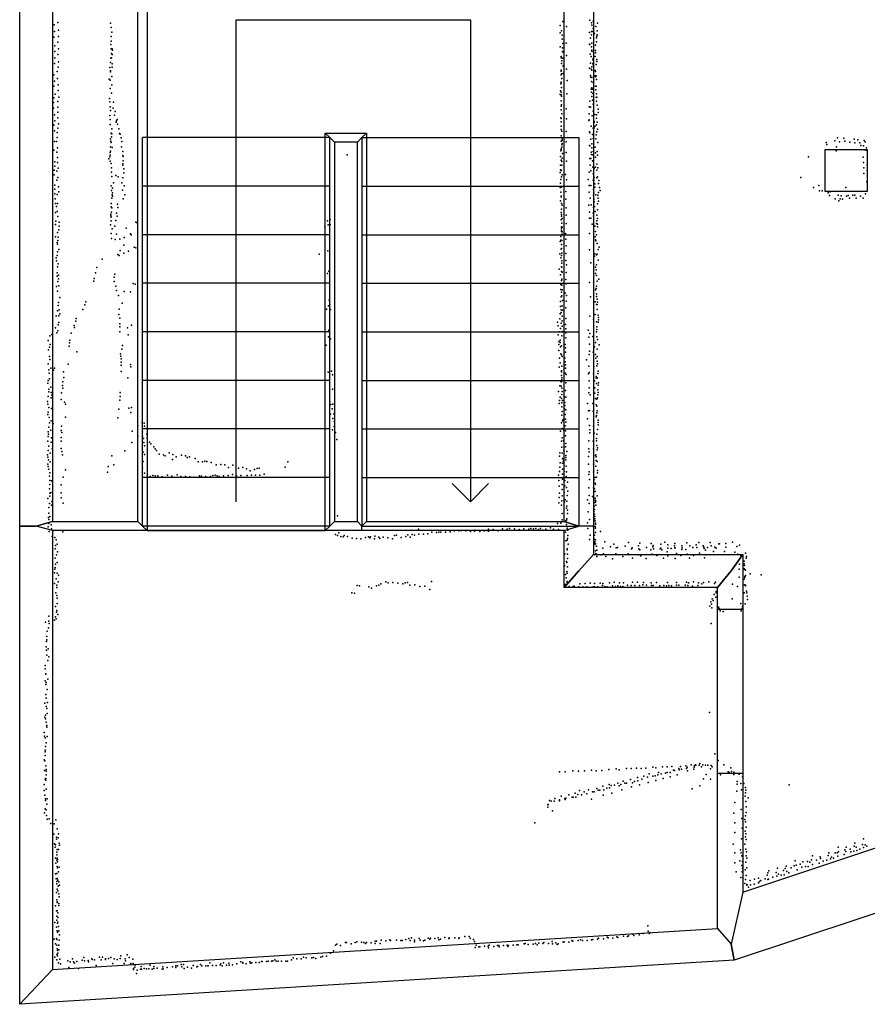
# Model space of a CAD drawing. Extents: x 897 to 41507, y -48980 to 26602.
# Tile 1 of 22: x 1461 to 6112, y -48980 to -43580. Entities that reach past the tile are written whole.
import ezdxf

# ---------------------------------------------------------------- set-up
doc = ezdxf.new("R2010")
doc.units = 0
for name, color, linetype in [('DOORS', 7, 'continuous'), ('P', 9, 'continuous'), ('ROOMS', 1, 'continuous'), ('THIN', 4, 'continuous'), ('WALLS', 3, 'continuous')]:
    doc.layers.add(name, color=color, linetype=linetype)

msp = doc.modelspace()

# ---------------------------------------------------------------- linework, layer by layer
at = {"layer": 'DOORS'}
msp.add_lwpolyline([(5288.78, -47714.1), (5288.78, -46812.6), (5428.78, -46812.6), (5428.78, -47714.1), (5288.78, -47714.1)], dxfattribs=at)
at = {"layer": 'P'}
for p in [(1650, -43608), (1670, -43595), (1959, -43600), (1962, -43624), (4426, -43613), (4441, -43590), (4462, -43617), (4589, -43583), (4598, -43597), (4601, -43611), (4608, -43589), (4608, -43628), (4622, -43618), (4632, -43600), (1649, -43676), (1652, -43646), (1673, -43637), (1674, -43672), (1962, -43673), (1966, -43648), (4427, -43653), (4434, -43642), (4438, -43665), (4587, -43650), (4592, -43682), (4598, -43646), (4599, -43664), (4602, -43645), (4614, -43656), (4625, -43680), (4627, -43670), (4630, -43642), (4630, -43663), (1654, -43723), (1671, -43704), (1961, -43717), (1963, -43698), (4427, -43729), (4437, -43688), (4439, -43735), (4441, -43711), (4460, -43709), (4587, -43715), (4590, -43716), (4599, -43730), (4600, -43709), (4620, -43720), (4625, -43702), (1653, -43755), (1653, -43789), (1671, -43771), (1673, -43741), (1961, -43791), (1962, -43741), (1964, -43766), (1965, -43790), (1968, -43772), (1969, -43740), (1970, -43747), (4431, -43790), (4432, -43782), (4440, -43754), (4442, -43759), (4462, -43776), (4591, -43770), (4597, -43782), (4600, -43747), (4601, -43753), (4610, -43759), (4619, -43782), (4620, -43750), (4620, -43762), (1652, -43820), (1672, -43840), (1674, -43812), (1956, -43842), (1960, -43816), (1968, -43822), (1968, -43840), (4433, -43820), (4436, -43806), (4440, -43792), (4442, -43836), (4444, -43831), (4593, -43819), (4601, -43838), (4605, -43820), (4606, -43800), (4607, -43827), (4608, -43793), (4623, -43826), (4628, -43798), (4628, -43810), (1649, -43883), (1667, -43864), (1959, -43861), (1960, -43867), (1966, -43892), (4431, -43863), (4431, -43883), (4432, -43858), (4433, -43878), (4442, -43875), (4462, -43852), (4587, -43846), (4592, -43886), (4595, -43896), (4597, -43851), (4600, -43898), (4601, -43858), (4618, -43888), (4619, -43859), (4620, -43865), (4621, -43893), (4624, -43889), (1648, -43945), (1651, -43918), (1669, -43902), (1672, -43938), (1952, -43907), (1957, -43912), (1967, -43937), (4430, -43932), (4431, -43927), (4432, -43923), (4434, -43953), (4435, -43903), (4464, -43913), (4598, -43919), (4607, -43925), (4621, -43945), (4623, -43945), (4625, -43908), (1655, -43989), (1672, -43969), (1675, -44005), (1958, -43957), (1964, -43983), (4427, -43990), (4429, -43970), (4431, -43978), (4432, -43993), (4433, -44000), (4463, -43987), (4596, -43962), (4599, -43977), (4600, -43954), (4600, -44002), (4603, -43961), (4606, -43986), (4622, -43965), (4624, -44007), (4626, -43987), (4627, -44005), (1646, -44035), (1649, -44009), (1671, -44029), (1671, -44060), (1953, -44012), (1956, -44031), (1958, -44058), (1976, -44032), (4432, -44026), (4432, -44055), (4433, -44047), (4585, -44058), (4590, -44027), (4593, -44060), (4604, -44022), (4608, -44044), (4625, -44027), (4630, -44049), (1647, -44066), (1651, -44103), (1670, -44088), (1955, -44106), (1959, -44078), (1974, -44066), (1982, -44104), (1984, -44083), (4431, -44074), (4435, -44097), (4459, -44070), (4585, -44097), (4602, -44107), (4608, -44082), (4616, -44100), (4626, -44103), (4634, -44071), (4634, -44089), (1648, -44158), (1654, -44135), (1670, -44118), (1673, -44151), (1957, -44155), (1958, -44127), (1991, -44142), (1992, -44135), (1995, -44127), (1998, -44153), (4430, -44118), (4431, -44141), (4432, -44122), (4432, -44165), (4462, -44124), (4584, -44133), (4585, -44129), (4597, -44164), (4612, -44138), (4612, -44142), (4619, -44165), (4625, -44157), (4626, -44121), (4630, -44143), (1651, -44190), (1667, -44199), (1671, -44176), (1963, -44202), (1965, -44223), (1967, -44179), (1967, -44207), (2004, -44178), (2008, -44204), (2013, -44209), (4431, -44183), (4431, -44218), (4436, -44192), (4459, -44194), (4588, -44196), (4590, -44201), (4604, -44210), (4608, -44176), (4610, -44210), (4612, -44174), (4623, -44212), (4628, -44196), (4631, -44180), (1652, -44248), (1662, -44248), (1667, -44227), (1960, -44233), (1961, -44247), (1962, -44254), (2017, -44228), (2021, -44249), (4431, -44246), (4435, -44266), (4437, -44260), (4438, -44235), (4438, -44242), (4460, -44251), (4588, -44270), (4590, -44273), (4594, -44236), (4600, -44262), (4608, -44231), (4622, -44234), (4633, -44254), (5886, -44254), (5890, -44264), (5933, -44244), (5948, -44228), (5959, -44251), (5982, -44230), (5989, -44246), (6016, -44252), (6040, -44235), (6043, -44256), (6059, -44239), (6071, -44256), (6076, -44271), (6091, -44273), (6094, -44243), (6100, -44251), (1648, -44296), (1665, -44307), (1668, -44283), (1957, -44309), (1957, -44324), (1959, -44278), (1959, -44301), (1968, -44282), (2019, -44278), (2027, -44303), (2027, -44326), (2029, -44331), (3257, -44321), (4428, -44330), (4430, -44299), (4431, -44288), (4431, -44294), (4436, -44279), (4439, -44314), (4459, -44308), (4597, -44306), (4598, -44320), (4601, -44283), (4606, -44321), (4608, -44304), (4619, -44280), (4621, -44310), (4630, -44304), (4631, -44323), (5940, -44299), (5943, -44278), (6094, -44294), (6106, -44296), (6107, -44283), (1653, -44359), (1653, -44384), (1668, -44337), (1669, -44364), (1950, -44344), (1955, -44333), (1958, -44356), (1962, -44369), (2026, -44371), (2027, -44378), (2028, -44354), (4428, -44378), (4431, -44350), (4435, -44358), (4435, -44379), (4437, -44339), (4461, -44356), (4590, -44342), (4591, -44378), (4594, -44342), (4604, -44354), (4608, -44356), (4620, -44334), (4627, -44372), (5788, -44332), (6089, -44335), (6090, -44364), (6111, -44377), (1650, -44405), (1650, -44431), (1665, -44411), (1672, -44395), (1964, -44392), (1964, -44417), (1988, -44435), (2032, -44398), (2032, -44421), (4427, -44418), (4428, -44404), (4431, -44405), (4431, -44407), (4438, -44432), (4456, -44430), (4586, -44417), (4595, -44410), (4606, -44389), (4607, -44425), (4610, -44426), (4613, -44394), (4620, -44389), (4627, -44406), (4633, -44393), (6092, -44424), (6093, -44393), (6110, -44408), (1653, -44487), (1664, -44460), (1671, -44445), (1963, -44492), (1966, -44440), (1976, -44475), (2002, -44443), (2022, -44475), (2027, -44448), (2035, -44492), (4428, -44477), (4430, -44456), (4434, -44443), (4461, -44459), (4580, -44456), (4586, -44489), (4594, -44490), (4608, -44460), (4611, -44463), (4612, -44445), (4616, -44481), (4628, -44448), (4631, -44443), (4636, -44478), (4638, -44463), (5747, -44445), (5845, -44490), (6109, -44469), (1653, -44510), (1653, -44536), (1667, -44539), (1673, -44497), (1675, -44524), (1964, -44517), (1968, -44540), (1971, -44504), (1971, -44530), (2025, -44515), (2038, -44540), (4427, -44500), (4430, -44526), (4433, -44498), (4458, -44522), (4585, -44526), (4610, -44511), (4610, -44545), (4611, -44531), (4617, -44499), (4622, -44541), (4633, -44543), (4636, -44528), (4643, -44500), (4645, -44517), (5817, -44500), (5850, -44519), (5863, -44518), (5897, -44529), (5904, -44544), (5907, -44525), (5952, -44543), (5969, -44546), (5993, -44501), (6007, -44545), (6032, -44543), (6043, -44542), (6101, -44536), (1655, -44563), (1658, -44589), (1669, -44588), (1962, -44589), (1967, -44559), (1970, -44548), (1998, -44592), (2029, -44562), (4428, -44574), (4432, -44548), (4432, -44552), (4434, -44588), (4437, -44598), (4458, -44565), (4583, -44597), (4591, -44560), (4597, -44595), (4611, -44567), (4613, -44579), (4631, -44590), (4635, -44560), (4636, -44576), (5935, -44563), (5955, -44573), (5962, -44563), (5976, -44564), (5998, -44548), (6013, -44560), (6051, -44560), (6074, -44548), (6088, -44560), (1658, -44637), (1663, -44605), (1667, -44633), (1961, -44646), (1963, -44607), (1964, -44635), (1967, -44613), (1992, -44641), (1999, -44610), (4432, -44637), (4433, -44620), (4434, -44649), (4459, -44612), (4460, -44652), (4588, -44635), (4608, -44641), (4608, -44642), (4610, -44610), (4614, -44604), (4618, -44632), (4627, -44652), (4632, -44623), (1657, -44704), (1660, -44686), (1671, -44660), (1678, -44691), (1960, -44705), (1961, -44656), (1962, -44684), (1963, -44663), (1989, -44681), (1996, -44658), (2098, -44691), (2106, -44694), (3149, -44683), (3154, -44705), (3164, -44677), (3164, -44704), (4432, -44678), (4434, -44658), (4435, -44696), (4438, -44670), (4460, -44698), (4588, -44669), (4594, -44669), (4602, -44702), (4609, -44658), (4625, -44698), (4627, -44683), (4631, -44701), (4632, -44670), (1669, -44748), (1675, -44733), (1677, -44712), (1962, -44753), (1969, -44727), (1983, -44713), (1992, -44756), (2045, -44724), (2068, -44755), (2073, -44761), (3136, -44717), (4433, -44717), (4433, -44742), (4434, -44723), (4434, -44734), (4437, -44757), (4438, -44719), (4438, -44744), (4455, -44753), (4588, -44753), (4616, -44712), (4620, -44742), (4625, -44760), (4632, -44717), (1658, -44772), (1666, -44803), (1669, -44812), (1670, -44792), (1672, -44773), (1964, -44781), (1984, -44786), (2011, -44784), (2032, -44817), (2034, -44774), (4427, -44797), (4430, -44769), (4430, -44789), (4431, -44790), (4434, -44813), (4435, -44792), (4458, -44784), (4618, -44772), (4620, -44788), (4622, -44793), (4629, -44808), (1668, -44853), (1675, -44841), (1999, -44868), (2013, -44846), (2032, -44861), (2057, -44849), (2089, -44828), (2098, -44831), (3104, -44867), (3152, -44848), (4424, -44865), (4432, -44838), (4434, -44836), (4436, -44861), (4457, -44863), (4459, -44820), (4587, -44842), (4617, -44864), (4626, -44869), (4629, -44867), (4635, -44840), (4640, -44827), (1661, -44886), (1662, -44903), (1667, -44874), (1672, -44919), (1913, -44893), (2006, -44874), (4430, -44887), (4433, -44874), (4435, -44903), (4435, -44916), (4457, -44901), (4461, -44925), (4595, -44913), (4614, -44878), (4626, -44925), (4634, -44899), (1667, -44968), (1669, -44936), (1877, -44969), (1885, -44939), (1983, -44976), (3149, -44973), (3157, -44959), (4420, -44949), (4429, -44979), (4433, -44936), (4433, -44961), (4436, -44937), (4438, -44965), (4459, -44967), (4620, -44972), (4621, -44938), (4623, -44953), (1666, -44987), (1671, -45017), (1674, -44981), (1674, -45001), (1867, -45014), (1870, -44999), (1979, -44992), (1979, -45016), (2083, -45028), (2094, -45030), (4430, -45032), (4433, -45011), (4435, -45004), (4458, -45005), (4460, -45029), (4588, -45021), (4626, -44984), (4630, -45014), (4639, -45004), (1663, -45043), (1668, -45070), (1675, -45039), (1989, -45042), (1992, -45065), (2035, -45071), (2068, -45072), (4430, -45060), (4433, -45075), (4435, -45037), (4438, -45061), (4454, -45080), (4621, -45061), (4623, -45054), (4625, -45041), (4626, -45084), (1674, -45132), (1681, -45103), (1824, -45127), (2003, -45092), (2023, -45135), (3159, -45118), (4429, -45125), (4431, -45100), (4435, -45095), (4439, -45120), (4460, -45124), (4461, -45092), (4593, -45101), (4618, -45128), (4626, -45098), (4630, -45113), (4632, -45129), (1669, -45177), (1672, -45148), (1677, -45171), (1682, -45193), (1807, -45170), (1818, -45144), (2006, -45167), (3145, -45168), (3155, -45149), (3163, -45144), (3166, -45170), (4426, -45193), (4429, -45153), (4432, -45172), (4432, -45187), (4438, -45150), (4439, -45174), (4458, -45160), (4626, -45143), (4629, -45142), (4630, -45170), (1661, -45205), (1675, -45205), (1676, -45241), (1769, -45233), (1770, -45219), (2005, -45197), (2010, -45218), (2011, -45248), (4412, -45240), (4424, -45221), (4431, -45245), (4438, -45206), (4438, -45232), (4458, -45219), (4589, -45206), (4609, -45223), (4619, -45198), (4625, -45238), (4634, -45240), (4635, -45200), (4636, -45227), (4637, -45214), (1657, -45271), (1664, -45298), (1671, -45287), (1672, -45254), (1743, -45300), (1759, -45257), (1762, -45268), (2010, -45264), (2010, -45292), (2053, -45270), (2075, -45255), (3157, -45283), (4415, -45260), (4420, -45293), (4428, -45274), (4437, -45291), (4438, -45262), (4456, -45252), (4457, -45276), (4458, -45297), (4580, -45283), (4590, -45301), (4626, -45292), (4627, -45265), (4627, -45279), (1617, -45339), (1627, -45314), (1638, -45307), (1734, -45353), (1736, -45337), (2056, -45309), (3156, -45320), (3167, -45331), (4416, -45309), (4419, -45345), (4426, -45351), (4427, -45337), (4436, -45315), (4458, -45325), (4583, -45321), (4605, -45317), (4620, -45350), (4628, -45319), (4631, -45334), (1619, -45390), (1624, -45377), (1628, -45361), (1732, -45371), (1774, -45402), (2021, -45387), (2025, -45367), (3142, -45366), (4419, -45361), (4419, -45395), (4428, -45374), (4434, -45369), (4453, -45361), (4456, -45380), (4456, -45404), (4588, -45359), (4588, -45398), (4607, -45404), (4615, -45375), (4629, -45387), (4641, -45363), (1625, -45427), (1627, -45443), (2014, -45412), (2016, -45426), (2017, -45458), (2018, -45440), (4422, -45436), (4427, -45462), (4430, -45412), (4434, -45418), (4438, -45428), (4452, -45436), (4453, -45456), (4571, -45446), (4585, -45416), (4621, -45417), (4622, -45436), (4629, -45427), (4629, -45453), (1618, -45468), (1620, -45501), (1623, -45519), (1632, -45491), (1646, -45502), (1652, -45491), (1702, -45512), (1726, -45470), (2017, -45475), (2017, -45509), (2068, -45472), (2071, -45484), (3154, -45514), (3172, -45507), (4420, -45486), (4433, -45506), (4434, -45511), (4436, -45480), (4454, -45519), (4455, -45474), (4456, -45492), (4584, -45480), (4586, -45515), (4611, -45482), (4627, -45479), (4631, -45467), (4635, -45507), (1616, -45573), (1618, -45559), (1625, -45550), (1641, -45527), (1697, -45566), (1703, -45543), (2055, -45545), (3178, -45528), (4430, -45564), (4433, -45532), (4434, -45566), (4435, -45544), (4436, -45555), (4458, -45572), (4460, -45526), (4581, -45522), (4585, -45560), (4610, -45523), (4614, -45561), (4623, -45537), (4623, -45546), (4631, -45545), (4633, -45520), (4636, -45572), (1621, -45607), (1621, -45621), (1631, -45596), (1633, -45625), (1691, -45626), (1695, -45586), (1697, -45602), (2013, -45625), (3178, -45607), (4418, -45620), (4424, -45588), (4432, -45590), (4436, -45601), (4437, -45619), (4456, -45614), (4583, -45626), (4586, -45599), (4617, -45599), (4626, -45576), (4633, -45611), (4634, -45585), (4634, -45624), (1614, -45674), (1618, -45647), (1633, -45654), (1637, -45640), (1688, -45663), (1707, -45677), (2010, -45667), (2012, -45646), (3163, -45674), (4423, -45668), (4426, -45651), (4434, -45657), (4435, -45636), (4439, -45668), (4450, -45648), (4452, -45680), (4457, -45650), (4591, -45638), (4617, -45628), (4620, -45657), (4628, -45661), (4631, -45655), (4633, -45637), (1615, -45689), (1618, -45732), (1621, -45707), (1636, -45713), (1713, -45688), (2004, -45716), (2059, -45711), (2070, -45734), (2074, -45707), (3168, -45690), (3175, -45714), (3179, -45689), (4421, -45685), (4436, -45682), (4436, -45704), (4437, -45729), (4451, -45715), (4452, -45696), (4458, -45720), (4577, -45686), (4582, -45726), (4588, -45723), (4606, -45686), (4607, -45727), (4623, -45693), (4628, -45700), (4630, -45726), (1615, -45745), (1622, -45762), (1634, -45780), (1641, -45753), (1713, -45761), (2000, -45763), (2132, -45789), (3166, -45744), (3179, -45768), (3184, -45742), (3186, -45783), (4435, -45749), (4439, -45780), (4443, -45773), (4453, -45745), (4456, -45771), (4457, -45788), (4576, -45769), (4623, -45758), (4623, -45759), (4625, -45751), (4627, -45737), (4634, -45777), (4634, -45789), (1617, -45840), (1621, -45815), (1625, -45792), (1631, -45831), (1644, -45794), (1688, -45833), (1691, -45809), (2078, -45837), (2110, -45806), (2135, -45841), (2143, -45793), (2145, -45810), (3178, -45830), (3187, -45812), (4429, -45837), (4433, -45791), (4437, -45823), (4446, -45831), (4454, -45808), (4456, -45836), (4588, -45805), (4589, -45829), (4609, -45809), (4632, -45827), (4634, -45802), (1615, -45891), (1618, -45867), (1619, -45854), (1636, -45874), (1688, -45872), (1689, -45891), (1693, -45845), (2110, -45864), (2135, -45864), (2141, -45877), (2158, -45854), (2160, -45873), (3194, -45845), (3201, -45882), (4433, -45892), (4437, -45874), (4445, -45889), (4456, -45863), (4584, -45890), (4589, -45846), (4608, -45892), (4612, -45848), (4625, -45877), (4625, -45890), (4628, -45853), (1617, -45943), (1621, -45919), (1634, -45898), (1640, -45933), (1689, -45932), (1693, -45949), (2038, -45944), (2077, -45899), (2142, -45899), (2145, -45917), (2173, -45898), (2180, -45906), (2196, -45923), (2204, -45934), (2211, -45943), (4436, -45924), (4446, -45943), (4455, -45922), (4458, -45904), (4463, -45948), (4583, -45934), (4585, -45951), (4610, -45933), (4627, -45915), (4629, -45940), (4632, -45928), (1613, -45967), (1615, -45980), (1619, -45994), (1629, -45957), (1695, -45966), (1966, -45972), (2139, -45953), (2139, -46003), (2145, -45965), (2226, -45963), (2250, -45966), (2260, -45973), (2281, -45955), (2300, -45992), (2301, -45964), (2319, -45978), (2348, -45968), (2370, -45972), (2379, -45981), (2392, -45978), (2424, -45986), (2441, -46005), (2477, -46001), (2488, -46004), (4422, -45974), (4425, -45956), (4438, -45957), (4439, -45987), (4444, -45994), (4445, -46004), (4457, -45971), (4457, -45982), (4458, -45995), (4582, -45976), (4620, -45970), (4622, -45966), (4623, -45978), (4624, -45997), (4630, -46003), (1616, -46017), (1617, -46030), (1621, -46045), (1628, -46006), (1712, -46049), (1946, -46030), (1978, -46022), (2134, -46038), (2464, -46006), (2511, -46008), (2539, -46022), (2564, -46019), (2587, -46021), (2606, -46036), (2631, -46024), (2661, -46040), (2686, -46036), (2705, -46044), (2725, -46054), (2749, -46048), (2763, -46041), (2774, -46040), (2917, -46034), (2933, -46006), (4422, -46059), (4425, -46035), (4426, -46011), (4439, -46013), (4440, -46045), (4449, -46058), (4460, -46028), (4582, -46018), (4609, -46018), (4622, -46028), (4632, -46053), (1625, -46083), (1626, -46107), (1627, -46065), (1635, -46109), (1700, -46090), (1942, -46061), (2146, -46067), (2177, -46086), (2192, -46080), (2205, -46081), (2218, -46082), (2242, -46088), (2272, -46079), (2295, -46084), (2325, -46076), (2345, -46085), (2370, -46085), (2395, -46088), (2419, -46090), (2447, -46082), (2459, -46083), (2483, -46085), (2507, -46085), (2521, -46080), (2533, -46079), (2544, -46082), (2555, -46085), (2580, -46082), (2604, -46080), (2629, -46074), (2650, -46081), (2674, -46080), (2709, -46080), (2732, -46079), (2755, -46078), (2778, -46079), (2803, -46072), (4418, -46078), (4419, -46108), (4439, -46101), (4440, -46072), (4452, -46108), (4459, -46086), (4462, -46060), (4584, -46074), (4586, -46060), (4587, -46102), (4609, -46062), (4612, -46103), (4618, -46091), (4626, -46090), (4632, -46066), (1625, -46153), (1626, -46130), (1688, -46132), (4421, -46139), (4437, -46157), (4438, -46129), (4452, -46136), (4461, -46146), (4467, -46117), (4468, -46166), (4583, -46147), (4609, -46148), (4615, -46153), (4618, -46123), (4618, -46167), (4620, -46128), (1616, -46207), (1626, -46177), (1626, -46193), (1631, -46173), (1688, -46202), (1689, -46175), (4420, -46201), (4423, -46177), (4436, -46219), (4438, -46191), (4449, -46174), (4454, -46214), (4463, -46221), (4465, -46190), (4577, -46213), (4585, -46189), (4603, -46195), (4618, -46204), (4618, -46216), (4622, -46221), (4629, -46191), (1621, -46255), (1624, -46234), (1635, -46242), (1637, -46222), (1699, -46232), (4419, -46230), (4433, -46243), (4451, -46227), (4461, -46260), (4463, -46249), (4467, -46270), (4586, -46233), (4613, -46248), (4615, -46267), (4618, -46228), (4622, -46242), (1619, -46310), (1620, -46321), (1621, -46287), (1626, -46304), (3205, -46301), (4437, -46288), (4438, -46324), (4458, -46328), (4462, -46325), (4463, -46318), (4466, -46288), (4580, -46280), (4587, -46321), (4611, -46277), (4615, -46292), (4616, -46305), (4616, -46318), (4619, -46329), (1617, -46362), (1620, -46343), (1634, -46350), (1636, -46373), (3649, -46375), (3883, -46381), (3958, -46379), (4022, -46382), (4034, -46375), (4059, -46376), (4110, -46373), (4136, -46375), (4148, -46371), (4175, -46373), (4202, -46376), (4227, -46373), (4254, -46375), (4266, -46371), (4278, -46379), (4280, -46372), (4293, -46371), (4308, -46377), (4319, -46370), (4331, -46380), (4345, -46379), (4348, -46375), (4373, -46367), (4389, -46374), (4412, -46344), (4417, -46377), (4430, -46341), (4462, -46349), (4465, -46369), (4469, -46379), (4576, -46340), (4578, -46371), (4609, -46361), (4618, -46360), (4621, -46342), (4621, -46347), (4621, -46368), (1622, -46387), (1639, -46414), (1642, -46385), (1653, -46420), (1661, -46433), (1697, -46389), (3194, -46404), (3205, -46409), (3212, -46395), (3223, -46414), (3235, -46416), (3241, -46410), (3260, -46415), (3285, -46424), (3308, -46426), (3333, -46427), (3358, -46420), (3375, -46417), (3382, -46422), (3386, -46416), (3407, -46427), (3410, -46412), (3431, -46419), (3436, -46425), (3456, -46418), (3480, -46422), (3506, -46428), (3517, -46410), (3529, -46407), (3554, -46420), (3579, -46415), (3591, -46405), (3603, -46418), (3614, -46403), (3627, -46408), (3651, -46402), (3676, -46401), (3700, -46400), (3723, -46391), (3748, -46393), (3760, -46391), (3772, -46390), (3797, -46391), (3822, -46389), (3847, -46384), (3871, -46384), (3909, -46384), (3935, -46387), (3957, -46386), (3985, -46387), (4010, -46384), (4033, -46385), (4087, -46384), (4456, -46391), (4465, -46434), (4467, -46425), (4468, -46409), (4587, -46431), (4591, -46407), (4615, -46407), (4616, -46431), (4620, -46433), (4621, -46393), (4648, -46388), (1656, -46483), (1658, -46464), (1666, -46457), (4458, -46439), (4464, -46483), (4464, -46488), (4470, -46457), (4617, -46444), (4617, -46451), (4618, -46457), (4620, -46454), (4626, -46468), (4628, -46489), (4660, -46479), (4672, -46444), (4702, -46471), (4720, -46456), (4734, -46476), (4741, -46474), (4783, -46467), (4802, -46447), (4817, -46483), (4821, -46476), (4857, -46466), (4858, -46483), (4864, -46451), (4864, -46488), (4900, -46475), (4923, -46488), (4926, -46453), (4935, -46472), (4936, -46464), (4938, -46482), (4975, -46482), (4978, -46456), (4978, -46479), (4984, -46487), (5001, -46445), (5017, -46461), (5017, -46479), (5035, -46480), (5054, -46466), (5055, -46453), (5056, -46477), (5057, -46477), (5094, -46465), (5094, -46485), (5095, -46476), (5116, -46485), (5122, -46449), (5138, -46466), (5155, -46475), (5173, -46461), (5176, -46475), (5187, -46448), (5211, -46466), (5215, -46473), (5216, -46480), (5224, -46489), (5235, -46474), (5249, -46447), (5255, -46465), (5275, -46473), (5282, -46479), (5297, -46454), (5301, -46454), (5335, -46473), (5336, -46453), (5372, -46446), (5395, -46470), (5410, -46462), (1655, -46533), (1662, -46516), (1669, -46499), (4452, -46510), (4466, -46512), (4466, -46536), (4609, -46513), (4620, -46494), (4622, -46507), (4627, -46524), (4650, -46516), (4664, -46509), (4677, -46524), (4714, -46537), (4732, -46510), (4770, -46524), (4800, -46510), (4824, -46534), (4857, -46516), (4869, -46520), (4898, -46536), (4931, -46511), (4956, -46518), (4993, -46534), (5014, -46498), (5017, -46520), (5058, -46535), (5064, -46507), (5089, -46519), (5123, -46511), (5136, -46533), (5157, -46518), (5191, -46506), (5219, -46531), (5226, -46516), (5268, -46497), (5328, -46496), (5384, -46500), (5402, -46511), (5417, -46519), (5444, -46506), (5446, -46534), (5448, -46524), (1653, -46594), (1656, -46584), (1658, -46566), (1667, -46558), (4450, -46576), (4461, -46552), (4463, -46557), (4466, -46581), (5400, -46556), (5408, -46594), (5410, -46567), (5435, -46549), (5436, -46564), (5436, -46591), (5437, -46573), (5439, -46596), (5444, -46599), (1651, -46613), (1661, -46646), (1667, -46616), (1673, -46627), (4455, -46623), (4460, -46641), (4463, -46607), (4465, -46615), (5408, -46638), (5436, -46649), (5439, -46639), (5440, -46634), (5444, -46629), (5468, -46619), (5530, -46625), (1651, -46672), (1664, -46682), (1664, -46694), (1672, -46664), (3312, -46684), (3325, -46685), (3377, -46691), (3391, -46698), (3418, -46686), (3431, -46682), (3443, -46675), (3470, -46664), (3483, -46668), (3509, -46667), (3536, -46671), (3563, -46674), (3576, -46669), (3588, -46667), (3602, -46681), (3629, -46680), (3656, -46689), (3683, -46687), (3712, -46706), (3721, -46662), (4456, -46678), (4465, -46662), (4465, -46668), (4475, -46689), (4498, -46688), (4504, -46687), (4528, -46691), (4535, -46675), (4550, -46691), (4563, -46673), (4572, -46691), (4591, -46671), (4608, -46690), (4614, -46690), (4615, -46672), (4632, -46691), (4645, -46671), (4659, -46684), (4660, -46672), (4671, -46689), (4685, -46691), (4697, -46668), (4714, -46685), (4723, -46665), (4730, -46688), (4743, -46686), (4751, -46668), (4757, -46689), (4771, -46688), (4773, -46668), (4795, -46682), (4815, -46683), (4823, -46665), (4836, -46684), (4850, -46665), (4861, -46684), (4880, -46680), (4884, -46667), (4900, -46682), (4925, -46668), (4927, -46683), (4937, -46684), (4954, -46667), (4974, -46686), (4995, -46684), (5009, -46685), (5016, -46667), (5023, -46684), (5038, -46685), (5064, -46667), (5065, -46681), (5077, -46682), (5113, -46681), (5119, -46665), (5127, -46683), (5130, -46668), (5153, -46687), (5157, -46664), (5181, -46683), (5185, -46669), (5203, -46674), (5213, -46666), (5242, -46663), (5274, -46672), (5278, -46665), (5283, -46694), (5371, -46676), (5400, -46689), (5437, -46680), (5443, -46681), (5444, -46686), (1659, -46723), (1664, -46739), (1666, -46753), (3283, -46723), (3297, -46726), (5261, -46757), (5272, -46733), (5281, -46748), (5283, -46717), (5283, -46724), (5370, -46756), (5436, -46723), (5448, -46714), (5451, -46723), (5453, -46741), (5455, -46760), (1658, -46799), (1666, -46782), (5247, -46796), (5253, -46773), (5257, -46785), (5259, -46806), (5265, -46766), (5295, -46803), (5298, -46810), (5418, -46782), (5425, -46810), (5427, -46798), (5442, -46784), (1620, -46852), (1657, -46856), (1661, -46866), (1663, -46829), (1664, -46820), (1671, -46843), (5305, -46823), (5321, -46826), (5419, -46822), (1603, -46885), (1619, -46916), (1620, -46878), (1623, -46891), (1651, -46874), (5255, -46892), (1609, -46963), (1611, -46934), (1606, -47019), (1608, -46990), (1609, -46981), (1617, -47030), (1608, -47038), (1609, -47066), (1621, -47075), (1600, -47122), (1616, -47094), (1601, -47141), (1605, -47167), (1605, -47169), (1601, -47207), (1605, -47226), (1606, -47216), (1615, -47197), (1605, -47281), (1606, -47301), (1611, -47253), (1599, -47329), (1607, -47347), (1614, -47325), (1599, -47405), (1603, -47395), (1609, -47357), (1611, -47385), (5246, -47380), (1602, -47414), (1607, -47433), (1609, -47451), (1609, -47460), (1596, -47490), (1597, -47510), (1611, -47511), (1601, -47519), (1602, -47567), (1606, -47547), (1600, -47586), (1600, -47615), (1601, -47596), (5275, -47607), (1596, -47639), (1598, -47645), (1605, -47673), (4988, -47677), (5013, -47678), (5039, -47676), (5086, -47676), (5116, -47672), (5146, -47666), (5161, -47679), (5164, -47673), (5169, -47667), (5171, -47668), (5189, -47668), (5193, -47659), (5202, -47677), (5210, -47667), (5224, -47669), (5236, -47668), (5254, -47671), (5261, -47677), (5293, -47643), (5324, -47667), (1597, -47697), (1606, -47722), (1607, -47692), (1607, -47702), (4422, -47705), (4454, -47705), (4496, -47700), (4527, -47701), (4560, -47699), (4599, -47696), (4624, -47699), (4655, -47698), (4694, -47693), (4733, -47688), (4750, -47694), (4791, -47686), (4816, -47687), (4846, -47685), (4871, -47686), (4885, -47729), (4897, -47685), (4915, -47717), (4934, -47680), (4934, -47729), (4947, -47728), (4951, -47684), (4962, -47721), (4966, -47708), (4981, -47716), (5004, -47712), (5014, -47709), (5029, -47732), (5030, -47709), (5048, -47696), (5053, -47697), (5069, -47721), (5077, -47686), (5080, -47694), (5092, -47691), (5119, -47686), (5123, -47680), (5125, -47699), (5160, -47691), (5227, -47719), (5251, -47688), (5306, -47722), (5348, -47705), (5354, -47709), (5363, -47683), (5367, -47704), (5379, -47710), (5379, -47720), (5380, -47707), (5408, -47718), (5427, -47732), (1595, -47774), (1600, -47746), (1605, -47742), (1605, -47751), (4661, -47783), (4695, -47775), (4707, -47781), (4725, -47779), (4742, -47768), (4750, -47782), (4759, -47774), (4772, -47757), (4781, -47768), (4790, -47767), (4812, -47747), (4823, -47765), (4834, -47758), (4850, -47736), (4852, -47754), (4862, -47777), (4874, -47746), (4905, -47734), (4909, -47763), (4951, -47752), (4991, -47742), (5192, -47782), (5212, -47744), (5252, -47745), (5397, -47758), (5398, -47773), (5417, -47769), (5434, -47770), (5683, -47776), (1595, -47808), (1599, -47833), (1607, -47801), (4431, -47839), (4474, -47832), (4509, -47822), (4523, -47829), (4532, -47807), (4543, -47832), (4558, -47814), (4573, -47826), (4582, -47803), (4603, -47815), (4613, -47814), (4628, -47797), (4634, -47805), (4644, -47805), (4663, -47833), (4666, -47803), (4682, -47794), (4697, -47793), (4709, -47822), (4764, -47804), (4817, -47788), (5150, -47798), (5396, -47811), (5421, -47803), (5442, -47839), (5444, -47792), (5444, -47821), (5445, -47806), (1603, -47853), (1603, -47863), (1609, -47882), (1611, -47854), (4358, -47887), (4360, -47885), (4368, -47863), (4377, -47866), (4394, -47866), (4397, -47852), (4422, -47859), (4422, -47864), (4452, -47851), (4453, -47857), (4457, -47849), (4493, -47845), (4497, -47844), (4512, -47844), (4599, -47855), (5385, -47874), (5428, -47852), (5445, -47867), (5458, -47848), (1597, -47930), (1600, -47909), (1607, -47913), (1608, -47944), (4358, -47899), (4385, -47919), (5380, -47932), (5420, -47911), (5444, -47946), (5446, -47897), (5446, -47929), (1611, -47964), (1622, -47963), (1631, -47989), (1650, -47991), (1660, -47969), (4287, -47985), (5384, -47984), (5424, -47961), (5440, -47966), (5443, -47980), (1649, -48047), (1666, -48017), (1674, -48045), (5385, -48037), (5425, -48015), (5441, -48031), (5445, -48045), (5447, -48009), (1652, -48100), (1658, -48105), (1662, -48063), (1663, -48075), (1672, -48068), (1677, -48097), (1680, -48107), (5376, -48102), (5421, -48072), (5439, -48101), (5444, -48062), (5446, -48077), (6043, -48096), (6085, -48103), (6091, -48073), (6099, -48106), (1655, -48119), (1664, -48146), (1664, -48160), (1666, -48132), (1673, -48131), (5384, -48149), (5416, -48133), (5419, -48150), (5423, -48165), (5445, -48130), (5446, -48165), (5449, -48144), (5896, -48164), (5901, -48150), (5936, -48149), (5946, -48149), (5952, -48118), (5954, -48143), (5984, -48159), (5988, -48133), (5994, -48142), (5995, -48118), (6018, -48129), (6021, -48144), (6037, -48140), (6039, -48112), (6051, -48119), (6054, -48137), (6071, -48130), (6091, -48121), (6109, -48113), (1658, -48178), (1660, -48206), (1665, -48189), (1666, -48178), (1668, -48188), (1669, -48198), (5384, -48205), (5412, -48194), (5424, -48218), (5426, -48197), (5445, -48201), (5451, -48178), (5716, -48194), (5721, -48217), (5743, -48211), (5758, -48198), (5783, -48197), (5796, -48200), (5805, -48188), (5811, -48166), (5811, -48213), (5833, -48190), (5847, -48206), (5852, -48172), (5855, -48180), (5870, -48196), (5889, -48190), (5910, -48182), (5915, -48174), (5926, -48179), (5949, -48167), (1658, -48264), (1665, -48262), (1667, -48225), (1668, -48232), (1673, -48253), (1677, -48228), (5392, -48253), (5425, -48253), (5427, -48234), (5442, -48242), (5451, -48232), (5563, -48272), (5566, -48259), (5571, -48249), (5612, -48257), (5619, -48234), (5624, -48266), (5638, -48271), (5651, -48246), (5655, -48270), (5661, -48236), (5667, -48222), (5670, -48252), (5681, -48259), (5694, -48232), (5710, -48220), (5727, -48242), (5752, -48228), (5753, -48228), (5772, -48224), (5787, -48225), (1661, -48292), (1665, -48306), (1665, -48320), (1666, -48291), (1670, -48300), (1676, -48308), (1680, -48326), (5417, -48285), (5429, -48286), (5439, -48318), (5443, -48296), (5447, -48274), (5451, -48323), (5451, -48326), (5452, -48325), (5468, -48302), (5471, -48324), (5491, -48321), (5492, -48294), (5514, -48288), (5514, -48314), (5520, -48307), (5528, -48301), (5552, -48292), (5566, -48295), (5569, -48293), (5593, -48283), (5616, -48278), (1663, -48367), (1666, -48349), (1670, -48358), (1672, -48333), (1676, -48375), (5459, -48338), (1665, -48407), (1666, -48418), (1666, -48421), (1675, -48427), (1677, -48390), (1658, -48440), (1663, -48467), (1667, -48468), (1671, -48478), (1675, -48439), (1654, -48531), (1664, -48496), (1665, -48519), (1668, -48535), (1670, -48504), (1671, -48529), (1662, -48557), (1666, -48578), (1668, -48584), (1674, -48553), (1675, -48578), (4823, -48595), (4882, -48592), (4908, -48550), (4910, -48579), (4914, -48591), (4920, -48586), (1650, -48622), (1657, -48649), (1663, -48620), (1665, -48625), (1678, -48628), (1679, -48600), (3201, -48651), (3248, -48641), (3254, -48642), (3280, -48648), (3302, -48642), (3311, -48638), (3337, -48639), (3349, -48642), (3358, -48647), (3363, -48642), (3389, -48643), (3411, -48634), (3412, -48647), (3418, -48634), (3438, -48647), (3445, -48629), (3470, -48632), (3491, -48627), (3496, -48630), (3496, -48631), (3528, -48628), (3552, -48630), (3559, -48631), (3579, -48625), (3596, -48620), (3603, -48630), (3610, -48616), (3627, -48637), (3628, -48628), (3652, -48619), (3658, -48629), (3676, -48632), (3683, -48629), (3702, -48618), (3712, -48623), (3715, -48618), (3739, -48619), (3757, -48615), (3760, -48626), (3769, -48622), (3793, -48614), (3816, -48620), (3818, -48615), (3849, -48616), (3871, -48619), (3873, -48615), (3903, -48608), (3927, -48609), (3933, -48618), (3950, -48625), (3956, -48635), (4229, -48649), (4234, -48647), (4278, -48650), (4291, -48647), (4309, -48644), (4331, -48646), (4337, -48642), (4362, -48646), (4383, -48636), (4384, -48648), (4403, -48643), (4416, -48649), (4443, -48639), (4448, -48637), (4473, -48639), (4490, -48631), (4495, -48634), (4525, -48630), (4537, -48626), (4549, -48630), (4575, -48630), (4598, -48626), (4605, -48624), (4631, -48623), (4636, -48618), (4665, -48621), (4684, -48612), (4689, -48615), (4716, -48617), (4737, -48610), (4742, -48613), (4773, -48606), (4795, -48608), (4802, -48604), (4831, -48602), (4859, -48600), (1665, -48656), (1666, -48676), (1669, -48685), (1671, -48700), (1675, -48656), (1676, -48682), (3167, -48700), (3182, -48687), (3193, -48656), (3221, -48657), (3960, -48668), (3965, -48655), (3980, -48665), (3986, -48665), (4012, -48662), (4031, -48661), (4033, -48671), (4037, -48656), (4063, -48663), (4083, -48658), (4089, -48657), (4092, -48665), (4116, -48658), (4136, -48656), (4139, -48663), (4142, -48657), (4169, -48655), (4189, -48654), (4196, -48654), (4250, -48652), (4301, -48654), (4410, -48652), (1654, -48721), (1664, -48707), (1665, -48737), (1668, -48715), (1674, -48753), (1681, -48733), (1685, -48759), (1725, -48742), (1737, -48747), (1751, -48731), (1757, -48747), (1762, -48754), (1775, -48746), (1803, -48738), (1812, -48724), (1817, -48741), (1837, -48739), (1839, -48748), (1856, -48730), (1858, -48735), (1872, -48737), (1898, -48722), (1908, -48736), (1915, -48721), (1931, -48730), (1931, -48735), (1949, -48728), (1961, -48723), (1972, -48756), (1979, -48730), (1995, -48734), (2012, -48728), (2016, -48714), (2035, -48756), (2040, -48730), (2041, -48742), (2051, -48709), (2062, -48724), (2070, -48757), (2082, -48733), (2084, -48757), (2504, -48753), (2565, -48759), (2579, -48753), (2609, -48755), (2652, -48758), (2675, -48747), (2685, -48751), (2685, -48754), (2703, -48758), (2724, -48747), (2727, -48755), (2735, -48752), (2756, -48750), (2775, -48750), (2788, -48745), (2791, -48746), (2815, -48746), (2825, -48744), (2843, -48744), (2849, -48741), (2860, -48737), (2869, -48744), (2880, -48743), (2897, -48744), (2922, -48744), (2931, -48743), (2952, -48737), (2961, -48726), (2981, -48731), (3005, -48730), (3018, -48722), (3032, -48726), (3064, -48726), (3073, -48724), (3086, -48729), (3113, -48722), (3123, -48718), (3145, -48717), (1730, -48779), (1783, -48784), (1881, -48768), (2085, -48784), (2086, -48790), (2093, -48776), (2095, -48765), (2101, -48812), (2106, -48792), (2124, -48788), (2128, -48773), (2129, -48787), (2144, -48783), (2156, -48785), (2169, -48785), (2176, -48765), (2188, -48787), (2196, -48773), (2197, -48784), (2215, -48781), (2242, -48788), (2247, -48775), (2249, -48785), (2270, -48778), (2299, -48774), (2317, -48770), (2317, -48779), (2327, -48770), (2346, -48762), (2350, -48774), (2359, -48761), (2364, -48783), (2382, -48777), (2403, -48782), (2412, -48768), (2433, -48775), (2436, -48773), (2453, -48762), (2460, -48770), (2482, -48770), (2494, -48770), (2495, -48770), (2519, -48767), (2539, -48768), (2561, -48763), (2571, -48770), (2595, -48765), (2610, -48765), (2628, -48763)]:
    msp.add_point(p, dxfattribs=at)
at = {"layer": 'ROOMS'}
for points in [[(1640.86, -18047.4), (1640.86, -42701.5), (1640.86, -42701.5), (2131.99, -42687.5), (4608.82, -42616.8), (4608.82, -46357.1), (4608.82, -46513.7), (5428.78, -46513.7), (5428.78, -48364.8), (6322.5, -48067.5), (6373.01, -48219.3), (9711.74, -47108.5), (9661.23, -46956.7), (10786.2, -46582.4), (10836.8, -46734.2), (14111.9, -45644.5)], [(4448.82, -46332.1), (4448.82, -42801.4), (2159.56, -42866.8), (2159.56, -46382.1), (3137.41, -46382.1), (3137.41, -44202.1), (3363.73, -44202.1), (3363.73, -46332.1), (4448.82, -46332.1)], [(2109.56, -42868.2), (1640.86, -42881.6), (1640.86, -46332.1), (2109.56, -46332.1), (2109.56, -42868.2)], [(3187.41, -44252.1), (3187.41, -46332.1), (3313.73, -46332.1), (3313.73, -44252.1), (3187.41, -44252.1)], [(5288.78, -48564.2), (5288.78, -46693.7), (4448.82, -46693.7), (4448.82, -46382.1), (3338.73, -46382.1), (3137.41, -46382.1), (2159.56, -46382.1), (1640.86, -46382.1), (1640.86, -48788.7), (5288.78, -48564.2)]]:
    msp.add_lwpolyline(points, dxfattribs=at)
at = {"layer": 'THIN'}
for points in [[(2648.48, -44759.6), (2648.48, -43581.7)], [(2648.48, -43581.7), (3933.77, -43581.7)], [(3933.77, -43581.7), (3933.77, -44493.3)], [(2134.56, -46357.1), (2134.56, -44227.1)], [(3162.41, -44227.1), (2134.56, -44227.1)], [(3162.41, -46357.1), (3162.41, -44227.1)], [(3338.73, -44227.1), (4528.82, -44227.1)], [(3338.73, -44227.1), (3338.73, -46357.1)], [(4528.82, -44227.1), (4528.82, -46357.1)], [(3162.41, -44493.3), (2134.56, -44493.3)], [(3338.73, -44493.3), (4528.82, -44493.3)], [(3933.77, -44493.3), (3933.77, -44759.6)], [(3162.41, -44759.6), (2134.56, -44759.6)], [(2648.48, -45025.8), (2648.48, -44759.6)], [(3338.73, -44759.6), (4528.82, -44759.6)], [(3933.77, -44759.6), (3933.77, -45025.8)], [(3162.41, -45025.8), (2134.56, -45025.8)], [(2648.48, -45292.1), (2648.48, -45025.8)], [(3338.73, -45025.8), (4528.82, -45025.8)], [(3933.77, -45025.8), (3933.77, -45292.1)], [(3162.41, -45292.1), (2134.56, -45292.1)], [(2648.48, -45558.3), (2648.48, -45292.1)], [(3338.73, -45292.1), (4528.82, -45292.1)], [(3933.77, -45292.1), (3933.77, -45558.3)], [(3162.41, -45558.3), (2134.56, -45558.3)], [(2648.48, -45824.6), (2648.48, -45558.3)], [(3338.73, -45558.3), (4528.82, -45558.3)], [(3933.77, -45558.3), (3933.77, -45824.6)], [(3162.41, -45824.6), (2134.56, -45824.6)], [(2648.48, -46090.8), (2648.48, -45824.6)], [(3338.73, -45824.6), (4528.82, -45824.6)], [(3933.77, -45824.6), (3933.77, -46090.8)], [(3162.41, -46090.8), (2134.56, -46090.8)], [(2648.48, -46223.9), (2648.48, -46090.8)], [(3338.73, -46090.8), (4528.82, -46090.8)], [(3933.77, -46090.8), (3933.77, -46223.9)], [(3933.77, -46223.9), (3833.77, -46123.9)], [(3933.77, -46223.9), (4033.77, -46123.9)], [(3162.41, -46357.1), (2134.56, -46357.1)], [(3338.73, -46357.1), (4528.82, -46357.1)]]:
    msp.add_lwpolyline(points, dxfattribs=at)
at = {"layer": 'WALLS'}
for points in [[(4608.82, -42616.8), (4608.82, -46357.1), (4528.82, -46357.1), (4448.82, -46332.1), (4448.82, -42801.4), (4528.82, -42709.1)], [(1640.86, -42881.6), (1640.86, -46332.1), (1550.86, -46357.1), (1460.86, -46357.1), (1460.86, -42794.1), (1550.86, -42794.1)], [(2159.56, -42866.8), (2159.56, -46382.1), (2134.56, -46357.1), (2109.56, -46332.1), (2109.56, -42868.2), (2134.56, -42777.4)], [(3137.41, -46382.1), (3137.41, -44202.1), (3162.41, -44227.1), (3187.41, -44252.1), (3187.41, -46332.1), (3162.41, -46357.1)], [(3137.41, -44202.1), (3363.73, -44202.1), (3338.73, -44227.1), (3313.73, -44252.1), (3187.41, -44252.1), (3162.41, -44227.1)], [(3363.73, -44202.1), (3363.73, -46332.1), (3338.73, -46357.1), (3313.73, -46332.1), (3313.73, -44252.1), (3338.73, -44227.1)], [(5881.18, -44292.3), (6111.18, -44292.3), (6111.18, -44522.3), (5881.18, -44522.3), (5881.18, -44292.3)], [(1640.86, -46382.1), (1640.86, -48788.7), (1550.86, -48884.4), (1460.86, -48980.1), (1460.86, -46357.1), (1550.86, -46357.1)], [(2159.56, -46382.1), (1640.86, -46382.1), (1550.86, -46357.1), (1640.86, -46332.1), (2109.56, -46332.1), (2134.56, -46357.1)], [(2134.56, -46357.1), (2159.56, -46382.1), (3137.41, -46382.1), (3162.41, -46357.1)], [(3338.73, -46382.1), (3137.41, -46382.1), (3162.41, -46357.1), (3187.41, -46332.1), (3313.73, -46332.1), (3338.73, -46357.1)], [(4448.82, -46382.1), (3338.73, -46382.1), (3338.73, -46357.1), (3363.73, -46332.1), (4448.82, -46332.1), (4528.82, -46357.1)], [(4608.82, -46357.1), (4608.82, -46513.7), (4528.82, -46603.7), (4448.82, -46693.7), (4448.82, -46382.1), (4528.82, -46357.1)], [(4608.82, -46513.7), (5428.78, -46513.7), (5364.41, -46603.7), (5288.78, -46693.7), (4448.82, -46693.7), (4528.82, -46603.7)], [(5288.78, -48564.2), (5288.78, -46693.7), (5364.41, -46603.7), (5428.78, -46513.7), (5428.78, -48364.8), (5364.41, -48649.7)], [(5428.78, -48364.8), (6322.5, -48067.5), (6401.42, -48304.7), (6429.84, -48390.1), (5381.67, -48738.8), (5364.41, -48649.7)], [(1640.86, -48788.7), (5288.78, -48564.2), (5364.41, -48649.7), (5381.67, -48738.8), (1460.86, -48980.1), (1550.86, -48884.4)]]:
    msp.add_lwpolyline(points, dxfattribs=at)

doc.saveas('drawing.dxf')
